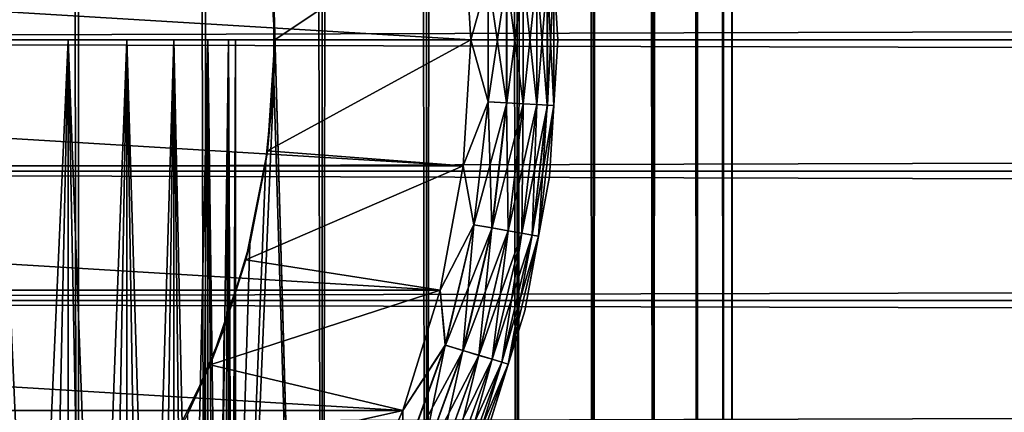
# Model space of a CAD drawing. Extents: x -265 to 265, y 0 to 747.
# Tile 27 of 256: x -243.18 to -231.88, y 15.73 to 20.23. Entities that reach past the tile are written whole.
import ezdxf

# ---------------------------------------------------------------- set-up
doc = ezdxf.new("R2010")
doc.units = 0
doc.header["$LTSCALE"] = 65.185185
for name, color, linetype in [('43', 7, 'CONTINUOUS'), ('44', 7, 'CONTINUOUS'), ('51', 7, 'CONTINUOUS'), ('52', 7, 'CONTINUOUS'), ('60', 7, 'CONTINUOUS'), ('61', 7, 'CONTINUOUS'), ('62', 7, 'CONTINUOUS'), ('66', 7, 'CONTINUOUS'), ('70', 7, 'CONTINUOUS'), ('74', 7, 'CONTINUOUS'), ('75', 7, 'CONTINUOUS'), ('76', 7, 'CONTINUOUS'), ('77', 7, 'CONTINUOUS')]:
    doc.layers.add(name, color=color, linetype=linetype)

msp = doc.modelspace()

# ---------------------------------------------------------------- linework, layer by layer
at = {"layer": '43', "color": 7, "linetype": 'CONTINUOUS'}
for points in [[(-263, 21.507, 39.909), (-263, 20, 40), (263, 21.507, 39.909), (-263, 21.507, 39.909)], [(263, 21.507, 39.909), (-263, 20, 40), (263, 20, 40), (263, 21.507, 39.909)], [(-263, 20, 15), (-263, 21.507, 15.091), (263, 20, 15), (-263, 20, 15)], [(263, 20, 15), (-263, 21.507, 15.091), (263, 21.507, 15.091), (263, 20, 15)]]:
    msp.add_3dface(points, dxfattribs=at)
at = {"layer": '44', "color": 7, "linetype": 'CONTINUOUS'}
for points in [[(263, 20, 40), (-263, 20, 40), (-263, 18.493, 39.909), (263, 20, 40)], [(-263, 20, 15), (263, 20, 15), (263, 18.493, 15.091), (-263, 20, 15)], [(-263, 18.493, 15.091), (-263, 20, 15), (263, 18.493, 15.091), (-263, 18.493, 15.091)], [(263, 20, 40), (-263, 18.493, 39.909), (263, 18.493, 39.909), (263, 20, 40)], [(-263, 17.009, 15.363), (-263, 18.493, 15.091), (263, 17.009, 15.363), (-263, 17.009, 15.363)], [(263, 17.009, 15.363), (-263, 18.493, 15.091), (263, 18.493, 15.091), (263, 17.009, 15.363)], [(-263, 18.493, 39.909), (-263, 17.009, 39.637), (263, 18.493, 39.909), (-263, 18.493, 39.909)], [(263, 18.493, 39.909), (-263, 17.009, 39.637), (263, 17.009, 39.637), (263, 18.493, 39.909)], [(-263, 15.567, 15.812), (-263, 17.009, 15.363), (263, 15.567, 15.812), (-263, 15.567, 15.812)], [(263, 15.567, 15.812), (-263, 17.009, 15.363), (263, 17.009, 15.363), (263, 15.567, 15.812)], [(-263, 17.009, 39.637), (-263, 15.567, 39.188), (263, 17.009, 39.637), (-263, 17.009, 39.637)], [(263, 17.009, 39.637), (-263, 15.567, 39.188), (263, 15.567, 39.188), (263, 17.009, 39.637)]]:
    msp.add_3dface(points, dxfattribs=at)
at = {"layer": '51', "color": 7, "linetype": 'CONTINUOUS'}
for points in [[(-244.059, 1, 13.773), (-242.5, 1, 12.99), (-244.059, 739, 13.773), (-244.059, 1, 13.773)], [(-244.059, 739, 13.773), (-242.5, 1, 12.99), (-242.5, 739, 12.99), (-244.059, 739, 13.773)], [(-242.5, 1, 12.99), (-241.043, 1, 12.032), (-242.5, 739, 12.99), (-242.5, 1, 12.99)], [(-242.5, 739, 12.99), (-241.043, 1, 12.032), (-241.043, 739, 12.032), (-242.5, 739, 12.99)], [(-241.043, 1, 12.032), (-239.706, 1, 10.911), (-241.043, 739, 12.032), (-241.043, 1, 12.032)], [(-241.043, 739, 12.032), (-239.706, 1, 10.911), (-239.706, 739, 10.911), (-241.043, 739, 12.032)], [(-239.706, 1, 10.911), (-238.509, 1, 9.642), (-239.706, 739, 10.911), (-239.706, 1, 10.911)], [(-239.706, 739, 10.911), (-238.509, 1, 9.642), (-238.509, 739, 9.642), (-239.706, 739, 10.911)], [(-238.509, 1, 9.642), (-237.468, 1, 8.243), (-238.509, 739, 9.642), (-238.509, 1, 9.642)], [(-238.509, 739, 9.642), (-237.468, 1, 8.243), (-237.468, 739, 8.243), (-238.509, 739, 9.642)], [(-237.468, 1, 8.243), (-236.596, 1, 6.732), (-237.468, 739, 8.243), (-237.468, 1, 8.243)], [(-237.468, 739, 8.243), (-236.596, 1, 6.732), (-236.596, 739, 6.732), (-237.468, 739, 8.243)], [(-236.596, 1, 6.732), (-235.905, 1, 5.13), (-236.596, 739, 6.732), (-236.596, 1, 6.732)], [(-236.596, 739, 6.732), (-235.905, 1, 5.13), (-235.905, 739, 5.13), (-236.596, 739, 6.732)], [(-235.905, 1, 5.13), (-235.404, 1, 3.459), (-235.905, 739, 5.13), (-235.905, 1, 5.13)], [(-235.905, 739, 5.13), (-235.404, 1, 3.459), (-235.404, 739, 3.459), (-235.905, 739, 5.13)], [(-235.404, 1, 3.459), (-235.101, 1, 1.741), (-235.404, 739, 3.459), (-235.404, 1, 3.459)], [(-235.404, 739, 3.459), (-235.101, 1, 1.741), (-235.101, 739, 1.741), (-235.404, 739, 3.459)], [(-235.101, 1, 1.741), (-235, 1), (-235.101, 739, 1.741), (-235.101, 1, 1.741)], [(-235.101, 739, 1.741), (-235, 1), (-235, 739), (-235.101, 739, 1.741)]]:
    msp.add_3dface(points, dxfattribs=at)
at = {"layer": '52', "color": 7, "linetype": 'CONTINUOUS'}
for points in [[(-239.706, 739, -10.911), (-239.706, 1, -10.911), (-240.261, 20.462, -11.408), (-239.706, 739, -10.911)], [(-238.509, 1, -9.642), (-239.706, 1, -10.911), (-238.509, 739, -9.642), (-238.509, 1, -9.642)], [(-238.509, 739, -9.642), (-239.706, 1, -10.911), (-239.706, 739, -10.911), (-238.509, 739, -9.642)], [(-237.468, 1, -8.243), (-238.509, 1, -9.642), (-237.468, 739, -8.243), (-237.468, 1, -8.243)], [(-237.468, 739, -8.243), (-238.509, 1, -9.642), (-238.509, 739, -9.642), (-237.468, 739, -8.243)], [(-236.596, 1, -6.732), (-237.468, 1, -8.243), (-236.596, 739, -6.732), (-236.596, 1, -6.732)], [(-236.596, 739, -6.732), (-237.468, 1, -8.243), (-237.468, 739, -8.243), (-236.596, 739, -6.732)], [(-235.905, 1, -5.13), (-236.596, 1, -6.732), (-235.905, 739, -5.13), (-235.905, 1, -5.13)], [(-235.905, 739, -5.13), (-236.596, 1, -6.732), (-236.596, 739, -6.732), (-235.905, 739, -5.13)], [(-235.404, 1, -3.459), (-235.905, 1, -5.13), (-235.404, 739, -3.459), (-235.404, 1, -3.459)], [(-235.404, 739, -3.459), (-235.905, 1, -5.13), (-235.905, 739, -5.13), (-235.404, 739, -3.459)], [(-235.101, 1, -1.741), (-235.404, 1, -3.459), (-235.101, 739, -1.741), (-235.101, 1, -1.741)], [(-235.101, 739, -1.741), (-235.404, 1, -3.459), (-235.404, 739, -3.459), (-235.101, 739, -1.741)], [(-235, 739), (-235, 1), (-235.101, 1, -1.741), (-235, 739)], [(-235, 739), (-235.101, 1, -1.741), (-235.101, 739, -1.741), (-235, 739)], [(-240.261, 19.538, -11.408), (-240.261, 20.462, -11.408), (-239.706, 1, -10.911), (-240.261, 19.538, -11.408)], [(-239.706, 1, -10.911), (-241.043, 1, -12.032), (-240.261, 19.538, -11.408), (-239.706, 1, -10.911)], [(-240.261, 19.538, -11.408), (-241.043, 1, -12.032), (-240.35, 18.608, -11.484), (-240.261, 19.538, -11.408)], [(-240.35, 18.608, -11.484), (-241.043, 1, -12.032), (-240.535, 17.66, -11.637), (-240.35, 18.608, -11.484)], [(-240.535, 17.66, -11.637), (-241.043, 1, -12.032), (-240.828, 16.692, -11.869), (-240.535, 17.66, -11.637)], [(-240.828, 16.692, -11.869), (-241.043, 1, -12.032), (-241.246, 15.707, -12.181), (-240.828, 16.692, -11.869)]]:
    msp.add_3dface(points, dxfattribs=at)
at = {"layer": '60', "color": 7, "linetype": 'CONTINUOUS'}
for points in [[(-240.333, 21.273, -25), (-240.261, 20.462, -11.408), (-240.25, 20, -25), (-240.333, 21.273, -25)], [(-240.261, 20.462, -11.408), (-240.261, 19.538, -11.408), (-240.25, 20, -25), (-240.261, 20.462, -11.408)], [(-240.25, 20, -25), (-240.261, 19.538, -11.408), (-240.333, 18.727, -25), (-240.25, 20, -25)], [(-240.261, 19.538, -11.408), (-240.35, 18.608, -11.484), (-240.333, 18.727, -25), (-240.261, 19.538, -11.408)], [(-240.333, 18.727, -25), (-240.535, 17.66, -11.637), (-240.582, 17.477, -25), (-240.333, 18.727, -25)], [(-240.35, 18.608, -11.484), (-240.535, 17.66, -11.637), (-240.333, 18.727, -25), (-240.35, 18.608, -11.484)], [(-240.535, 17.66, -11.637), (-240.828, 16.692, -11.869), (-240.582, 17.477, -25), (-240.535, 17.66, -11.637)], [(-240.582, 17.477, -25), (-240.828, 16.692, -11.869), (-240.992, 16.269, -25), (-240.582, 17.477, -25)], [(-240.828, 16.692, -11.869), (-241.246, 15.707, -12.181), (-240.992, 16.269, -25), (-240.828, 16.692, -11.869)], [(-240.992, 16.269, -25), (-241.246, 15.707, -12.181), (-241.556, 15.125, -25), (-240.992, 16.269, -25)]]:
    msp.add_3dface(points, dxfattribs=at)
at = {"layer": '61', "color": 7, "linetype": 'CONTINUOUS'}
for points in [[(-240.333, 21.273, -25), (-240.25, 20, -25), (-238.087, 21.446, -25), (-240.333, 21.273, -25)], [(-238.087, 21.446, -25), (-240.25, 20, -25), (-238, 20, -25), (-238.087, 21.446, -25)], [(-240.25, 20, -25), (-240.333, 18.727, -25), (-238, 20, -25), (-240.25, 20, -25)], [(-238, 20, -25), (-240.333, 18.727, -25), (-238.087, 18.554, -25), (-238, 20, -25)], [(-240.333, 18.727, -25), (-240.582, 17.477, -25), (-238.087, 18.554, -25), (-240.333, 18.727, -25)], [(-238.087, 18.554, -25), (-240.582, 17.477, -25), (-238.349, 17.128, -25), (-238.087, 18.554, -25)], [(-240.582, 17.477, -25), (-240.992, 16.269, -25), (-238.349, 17.128, -25), (-240.582, 17.477, -25)], [(-238.349, 17.128, -25), (-240.992, 16.269, -25), (-238.78, 15.745, -25), (-238.349, 17.128, -25)], [(-240.992, 16.269, -25), (-241.556, 15.125, -25), (-238.78, 15.745, -25), (-240.992, 16.269, -25)], [(-238.78, 15.745, -25), (-241.556, 15.125, -25), (-239.375, 14.423, -25), (-238.78, 15.745, -25)]]:
    msp.add_3dface(points, dxfattribs=at)
at = {"layer": '62', "color": 7, "linetype": 'CONTINUOUS'}
for points in [[(-262, 20, -75), (-261.913, 21.446, -75), (-238, 20, -75), (-262, 20, -75)], [(-238, 20, -75), (-261.913, 21.446, -75), (-238.087, 21.446, -75), (-238, 20, -75)], [(-261.913, 18.554, -75), (-262, 20, -75), (-238.087, 18.554, -75), (-261.913, 18.554, -75)], [(-238.087, 18.554, -75), (-262, 20, -75), (-238, 20, -75), (-238.087, 18.554, -75)], [(-261.651, 17.128, -75), (-261.913, 18.554, -75), (-238.349, 17.128, -75), (-261.651, 17.128, -75)], [(-238.349, 17.128, -75), (-261.913, 18.554, -75), (-238.087, 18.554, -75), (-238.349, 17.128, -75)], [(-261.22, 15.745, -75), (-261.651, 17.128, -75), (-238.78, 15.745, -75), (-261.22, 15.745, -75)], [(-238.78, 15.745, -75), (-261.651, 17.128, -75), (-238.349, 17.128, -75), (-238.78, 15.745, -75)], [(-260.625, 14.423, -75), (-261.22, 15.745, -75), (-239.375, 14.423, -75), (-260.625, 14.423, -75)], [(-239.375, 14.423, -75), (-261.22, 15.745, -75), (-238.78, 15.745, -75), (-239.375, 14.423, -75)]]:
    msp.add_3dface(points, dxfattribs=at)
at = {"layer": '66', "color": 7, "linetype": 'CONTINUOUS'}
for points in [[(-237, 20, -74), (-237.095, 21.567, -74), (-237, 20, -26), (-237, 20, -74)], [(-237, 20, -26), (-237.095, 21.567, -74), (-237.095, 21.567, -26), (-237, 20, -26)], [(-237.095, 18.433, -74), (-237, 20, -74), (-237.095, 18.433, -26), (-237.095, 18.433, -74)], [(-237.095, 18.433, -26), (-237, 20, -74), (-237, 20, -26), (-237.095, 18.433, -26)], [(-237.378, 16.889, -74), (-237.095, 18.433, -74), (-237.378, 16.889, -26), (-237.378, 16.889, -74)], [(-237.378, 16.889, -26), (-237.095, 18.433, -74), (-237.095, 18.433, -26), (-237.378, 16.889, -26)], [(-237.845, 15.39, -74), (-237.378, 16.889, -74), (-237.845, 15.39, -26), (-237.845, 15.39, -74)], [(-237.845, 15.39, -26), (-237.378, 16.889, -74), (-237.378, 16.889, -26), (-237.845, 15.39, -26)]]:
    msp.add_3dface(points, dxfattribs=at)
at = {"layer": '70', "color": 7, "linetype": 'CONTINUOUS'}
for points in [[(-237.095, 21.567, -74), (-237, 20, -74), (-237.047, 20.754, -74.223), (-237.095, 21.567, -74)], [(-238, 20, -75), (-238.087, 21.446, -75), (-237.799, 20.711, -74.975), (-238, 20, -75)], [(-237.799, 19.289, -74.975), (-238, 20, -75), (-237.799, 20.711, -74.975), (-237.799, 19.289, -74.975)], [(-237.588, 19.277, -74.901), (-237.799, 20.711, -74.975), (-237.588, 20.723, -74.901), (-237.588, 19.277, -74.901)], [(-237.799, 19.289, -74.975), (-237.799, 20.711, -74.975), (-237.588, 19.277, -74.901), (-237.799, 19.289, -74.975)], [(-237.398, 19.266, -74.782), (-237.588, 20.723, -74.901), (-237.398, 20.734, -74.782), (-237.398, 19.266, -74.782)], [(-237.588, 19.277, -74.901), (-237.588, 20.723, -74.901), (-237.398, 19.266, -74.782), (-237.588, 19.277, -74.901)], [(-237.24, 19.257, -74.624), (-237.398, 20.734, -74.782), (-237.24, 20.743, -74.624), (-237.24, 19.257, -74.624)], [(-237.398, 19.266, -74.782), (-237.398, 20.734, -74.782), (-237.24, 19.257, -74.624), (-237.398, 19.266, -74.782)], [(-237.121, 19.25, -74.434), (-237.24, 20.743, -74.624), (-237.121, 20.75, -74.434), (-237.121, 19.25, -74.434)], [(-237.24, 19.257, -74.624), (-237.24, 20.743, -74.624), (-237.121, 19.25, -74.434), (-237.24, 19.257, -74.624)], [(-237.047, 19.246, -74.223), (-237.121, 20.75, -74.434), (-237.047, 20.754, -74.223), (-237.047, 19.246, -74.223)], [(-237.121, 19.25, -74.434), (-237.121, 20.75, -74.434), (-237.047, 19.246, -74.223), (-237.121, 19.25, -74.434)], [(-237, 20, -74), (-237.047, 19.246, -74.223), (-237.047, 20.754, -74.223), (-237, 20, -74)], [(-238.087, 18.554, -75), (-238, 20, -75), (-237.799, 19.289, -74.975), (-238.087, 18.554, -75)], [(-237, 20, -74), (-237.095, 18.433, -74), (-237.047, 19.246, -74.223), (-237, 20, -74)], [(-237.964, 17.878, -74.975), (-238.087, 18.554, -75), (-237.799, 19.289, -74.975), (-237.964, 17.878, -74.975)], [(-237.964, 17.878, -74.975), (-237.799, 19.289, -74.975), (-237.756, 17.841, -74.901), (-237.964, 17.878, -74.975)], [(-237.756, 17.841, -74.901), (-237.799, 19.289, -74.975), (-237.588, 19.277, -74.901), (-237.756, 17.841, -74.901)], [(-237.756, 17.841, -74.901), (-237.588, 19.277, -74.901), (-237.569, 17.808, -74.782), (-237.756, 17.841, -74.901)], [(-237.569, 17.808, -74.782), (-237.588, 19.277, -74.901), (-237.398, 19.266, -74.782), (-237.569, 17.808, -74.782)], [(-237.569, 17.808, -74.782), (-237.398, 19.266, -74.782), (-237.413, 17.781, -74.624), (-237.569, 17.808, -74.782)], [(-237.413, 17.781, -74.624), (-237.398, 19.266, -74.782), (-237.24, 19.257, -74.624), (-237.413, 17.781, -74.624)], [(-237.413, 17.781, -74.624), (-237.24, 19.257, -74.624), (-237.295, 17.76, -74.434), (-237.413, 17.781, -74.624)], [(-237.295, 17.76, -74.434), (-237.24, 19.257, -74.624), (-237.121, 19.25, -74.434), (-237.295, 17.76, -74.434)], [(-237.295, 17.76, -74.434), (-237.121, 19.25, -74.434), (-237.222, 17.747, -74.223), (-237.295, 17.76, -74.434)], [(-237.222, 17.747, -74.223), (-237.121, 19.25, -74.434), (-237.047, 19.246, -74.223), (-237.222, 17.747, -74.223)], [(-237.095, 18.433, -74), (-237.222, 17.747, -74.223), (-237.047, 19.246, -74.223), (-237.095, 18.433, -74)], [(-238.349, 17.128, -75), (-238.087, 18.554, -75), (-237.964, 17.878, -74.975), (-238.349, 17.128, -75)], [(-237.095, 18.433, -74), (-237.378, 16.889, -74), (-237.222, 17.747, -74.223), (-237.095, 18.433, -74)], [(-238.292, 16.495, -74.975), (-238.349, 17.128, -75), (-237.964, 17.878, -74.975), (-238.292, 16.495, -74.975)], [(-238.292, 16.495, -74.975), (-237.964, 17.878, -74.975), (-238.089, 16.434, -74.901), (-238.292, 16.495, -74.975)], [(-238.089, 16.434, -74.901), (-237.964, 17.878, -74.975), (-237.756, 17.841, -74.901), (-238.089, 16.434, -74.901)], [(-238.089, 16.434, -74.901), (-237.756, 17.841, -74.901), (-237.907, 16.38, -74.782), (-238.089, 16.434, -74.901)], [(-237.907, 16.38, -74.782), (-237.756, 17.841, -74.901), (-237.569, 17.808, -74.782), (-237.907, 16.38, -74.782)], [(-237.907, 16.38, -74.782), (-237.569, 17.808, -74.782), (-237.755, 16.334, -74.624), (-237.907, 16.38, -74.782)], [(-237.755, 16.334, -74.624), (-237.569, 17.808, -74.782), (-237.413, 17.781, -74.624), (-237.755, 16.334, -74.624)], [(-237.755, 16.334, -74.624), (-237.413, 17.781, -74.624), (-237.641, 16.3, -74.434), (-237.755, 16.334, -74.624)], [(-237.641, 16.3, -74.434), (-237.413, 17.781, -74.624), (-237.295, 17.76, -74.434), (-237.641, 16.3, -74.434)], [(-237.641, 16.3, -74.434), (-237.295, 17.76, -74.434), (-237.57, 16.279, -74.223), (-237.641, 16.3, -74.434)], [(-237.57, 16.279, -74.223), (-237.295, 17.76, -74.434), (-237.222, 17.747, -74.223), (-237.57, 16.279, -74.223)], [(-237.378, 16.889, -74), (-237.57, 16.279, -74.223), (-237.222, 17.747, -74.223), (-237.378, 16.889, -74)], [(-238.78, 15.745, -75), (-238.349, 17.128, -75), (-238.292, 16.495, -74.975), (-238.78, 15.745, -75)], [(-237.378, 16.889, -74), (-237.845, 15.39, -74), (-237.57, 16.279, -74.223), (-237.378, 16.889, -74)], [(-238.778, 15.159, -74.975), (-238.78, 15.745, -75), (-238.292, 16.495, -74.975), (-238.778, 15.159, -74.975)], [(-238.778, 15.159, -74.975), (-238.292, 16.495, -74.975), (-238.584, 15.076, -74.901), (-238.778, 15.159, -74.975)], [(-238.584, 15.076, -74.901), (-238.292, 16.495, -74.975), (-238.089, 16.434, -74.901), (-238.584, 15.076, -74.901)], [(-238.584, 15.076, -74.901), (-238.089, 16.434, -74.901), (-238.409, 15, -74.782), (-238.584, 15.076, -74.901)], [(-238.409, 15, -74.782), (-238.089, 16.434, -74.901), (-237.907, 16.38, -74.782), (-238.409, 15, -74.782)], [(-238.409, 15, -74.782), (-237.907, 16.38, -74.782), (-238.264, 14.937, -74.624), (-238.409, 15, -74.782)], [(-238.264, 14.937, -74.624), (-237.907, 16.38, -74.782), (-237.755, 16.334, -74.624), (-238.264, 14.937, -74.624)], [(-238.264, 14.937, -74.624), (-237.755, 16.334, -74.624), (-238.154, 14.89, -74.434), (-238.264, 14.937, -74.624)], [(-238.154, 14.89, -74.434), (-237.755, 16.334, -74.624), (-237.641, 16.3, -74.434), (-238.154, 14.89, -74.434)], [(-238.154, 14.89, -74.434), (-237.641, 16.3, -74.434), (-238.086, 14.861, -74.223), (-238.154, 14.89, -74.434)], [(-238.086, 14.861, -74.223), (-237.641, 16.3, -74.434), (-237.57, 16.279, -74.223), (-238.086, 14.861, -74.223)], [(-237.845, 15.39, -74), (-238.086, 14.861, -74.223), (-237.57, 16.279, -74.223), (-237.845, 15.39, -74)], [(-239.375, 14.423, -75), (-238.78, 15.745, -75), (-238.778, 15.159, -74.975), (-239.375, 14.423, -75)]]:
    msp.add_3dface(points, dxfattribs=at)
at = {"layer": '74', "color": 7, "linetype": 'CONTINUOUS'}
for points in [[(-237, 20, -26), (-237.095, 21.567, -26), (-237.047, 20.754, -25.779), (-237, 20, -26)], [(-238.087, 21.446, -25), (-238, 20, -25), (-237.798, 20.711, -25.025), (-238.087, 21.446, -25)], [(-237.798, 20.711, -25.025), (-238, 20, -25), (-237.798, 19.289, -25.025), (-237.798, 20.711, -25.025)], [(-237.798, 20.711, -25.025), (-237.798, 19.289, -25.025), (-237.587, 20.723, -25.099), (-237.798, 20.711, -25.025)], [(-237.587, 20.723, -25.099), (-237.798, 19.289, -25.025), (-237.587, 19.277, -25.099), (-237.587, 20.723, -25.099)], [(-237.587, 20.723, -25.099), (-237.587, 19.277, -25.099), (-237.398, 20.734, -25.218), (-237.587, 20.723, -25.099)], [(-237.398, 20.734, -25.218), (-237.587, 19.277, -25.099), (-237.398, 19.266, -25.218), (-237.398, 20.734, -25.218)], [(-237.398, 20.734, -25.218), (-237.398, 19.266, -25.218), (-237.239, 20.743, -25.377), (-237.398, 20.734, -25.218)], [(-237.239, 20.743, -25.377), (-237.398, 19.266, -25.218), (-237.239, 19.257, -25.377), (-237.239, 20.743, -25.377)], [(-237.239, 20.743, -25.377), (-237.239, 19.257, -25.377), (-237.12, 20.75, -25.567), (-237.239, 20.743, -25.377)], [(-237.12, 20.75, -25.567), (-237.239, 19.257, -25.377), (-237.12, 19.25, -25.567), (-237.12, 20.75, -25.567)], [(-237.12, 20.75, -25.567), (-237.12, 19.25, -25.567), (-237.047, 20.754, -25.779), (-237.12, 20.75, -25.567)], [(-237.047, 20.754, -25.779), (-237.12, 19.25, -25.567), (-237.047, 19.246, -25.779), (-237.047, 20.754, -25.779)], [(-237, 20, -26), (-237.047, 20.754, -25.779), (-237.047, 19.246, -25.779), (-237, 20, -26)], [(-238, 20, -25), (-238.087, 18.554, -25), (-237.798, 19.289, -25.025), (-238, 20, -25)], [(-237.095, 18.433, -26), (-237, 20, -26), (-237.047, 19.246, -25.779), (-237.095, 18.433, -26)], [(-237.798, 19.289, -25.025), (-238.087, 18.554, -25), (-237.963, 17.878, -25.025), (-237.798, 19.289, -25.025)], [(-237.798, 19.289, -25.025), (-237.963, 17.878, -25.025), (-237.587, 19.277, -25.099), (-237.798, 19.289, -25.025)], [(-237.587, 19.277, -25.099), (-237.963, 17.878, -25.025), (-237.755, 17.841, -25.099), (-237.587, 19.277, -25.099)], [(-237.587, 19.277, -25.099), (-237.755, 17.841, -25.099), (-237.398, 19.266, -25.218), (-237.587, 19.277, -25.099)], [(-237.398, 19.266, -25.218), (-237.755, 17.841, -25.099), (-237.568, 17.808, -25.218), (-237.398, 19.266, -25.218)], [(-237.398, 19.266, -25.218), (-237.568, 17.808, -25.218), (-237.239, 19.257, -25.377), (-237.398, 19.266, -25.218)], [(-237.239, 19.257, -25.377), (-237.568, 17.808, -25.218), (-237.412, 17.78, -25.377), (-237.239, 19.257, -25.377)], [(-237.239, 19.257, -25.377), (-237.412, 17.78, -25.377), (-237.12, 19.25, -25.567), (-237.239, 19.257, -25.377)], [(-237.12, 19.25, -25.567), (-237.412, 17.78, -25.377), (-237.295, 17.76, -25.567), (-237.12, 19.25, -25.567)], [(-237.12, 19.25, -25.567), (-237.295, 17.76, -25.567), (-237.047, 19.246, -25.779), (-237.12, 19.25, -25.567)], [(-237.047, 19.246, -25.779), (-237.295, 17.76, -25.567), (-237.222, 17.747, -25.779), (-237.047, 19.246, -25.779)], [(-237.095, 18.433, -26), (-237.047, 19.246, -25.779), (-237.222, 17.747, -25.779), (-237.095, 18.433, -26)], [(-238.087, 18.554, -25), (-238.349, 17.128, -25), (-237.963, 17.878, -25.025), (-238.087, 18.554, -25)], [(-237.378, 16.889, -26), (-237.095, 18.433, -26), (-237.222, 17.747, -25.779), (-237.378, 16.889, -26)], [(-237.963, 17.878, -25.025), (-238.349, 17.128, -25), (-238.291, 16.495, -25.025), (-237.963, 17.878, -25.025)], [(-237.963, 17.878, -25.025), (-238.291, 16.495, -25.025), (-237.755, 17.841, -25.099), (-237.963, 17.878, -25.025)], [(-237.755, 17.841, -25.099), (-238.291, 16.495, -25.025), (-238.088, 16.434, -25.099), (-237.755, 17.841, -25.099)], [(-237.755, 17.841, -25.099), (-238.088, 16.434, -25.099), (-237.568, 17.808, -25.218), (-237.755, 17.841, -25.099)], [(-237.568, 17.808, -25.218), (-238.088, 16.434, -25.099), (-237.906, 16.379, -25.218), (-237.568, 17.808, -25.218)], [(-237.568, 17.808, -25.218), (-237.906, 16.379, -25.218), (-237.412, 17.78, -25.377), (-237.568, 17.808, -25.218)], [(-237.412, 17.78, -25.377), (-237.906, 16.379, -25.218), (-237.755, 16.334, -25.377), (-237.412, 17.78, -25.377)], [(-237.412, 17.78, -25.377), (-237.755, 16.334, -25.377), (-237.295, 17.76, -25.567), (-237.412, 17.78, -25.377)], [(-237.295, 17.76, -25.567), (-237.755, 16.334, -25.377), (-237.641, 16.3, -25.567), (-237.295, 17.76, -25.567)], [(-237.295, 17.76, -25.567), (-237.641, 16.3, -25.567), (-237.222, 17.747, -25.779), (-237.295, 17.76, -25.567)], [(-237.222, 17.747, -25.779), (-237.641, 16.3, -25.567), (-237.57, 16.279, -25.779), (-237.222, 17.747, -25.779)], [(-237.378, 16.889, -26), (-237.222, 17.747, -25.779), (-237.57, 16.279, -25.779), (-237.378, 16.889, -26)], [(-238.349, 17.128, -25), (-238.78, 15.745, -25), (-238.291, 16.495, -25.025), (-238.349, 17.128, -25)], [(-237.845, 15.39, -26), (-237.378, 16.889, -26), (-237.57, 16.279, -25.779), (-237.845, 15.39, -26)], [(-238.291, 16.495, -25.025), (-238.78, 15.745, -25), (-238.777, 15.159, -25.025), (-238.291, 16.495, -25.025)], [(-238.291, 16.495, -25.025), (-238.777, 15.159, -25.025), (-238.088, 16.434, -25.099), (-238.291, 16.495, -25.025)], [(-238.088, 16.434, -25.099), (-238.777, 15.159, -25.025), (-238.583, 15.075, -25.099), (-238.088, 16.434, -25.099)], [(-238.088, 16.434, -25.099), (-238.583, 15.075, -25.099), (-237.906, 16.379, -25.218), (-238.088, 16.434, -25.099)], [(-237.906, 16.379, -25.218), (-238.583, 15.075, -25.099), (-238.409, 15, -25.218), (-237.906, 16.379, -25.218)], [(-237.906, 16.379, -25.218), (-238.409, 15, -25.218), (-237.755, 16.334, -25.377), (-237.906, 16.379, -25.218)], [(-237.755, 16.334, -25.377), (-238.409, 15, -25.218), (-238.263, 14.937, -25.377), (-237.755, 16.334, -25.377)], [(-237.755, 16.334, -25.377), (-238.263, 14.937, -25.377), (-237.641, 16.3, -25.567), (-237.755, 16.334, -25.377)], [(-237.641, 16.3, -25.567), (-238.263, 14.937, -25.377), (-238.154, 14.89, -25.567), (-237.641, 16.3, -25.567)], [(-237.641, 16.3, -25.567), (-238.154, 14.89, -25.567), (-237.57, 16.279, -25.779), (-237.641, 16.3, -25.567)], [(-237.57, 16.279, -25.779), (-238.154, 14.89, -25.567), (-238.086, 14.861, -25.779), (-237.57, 16.279, -25.779)], [(-237.845, 15.39, -26), (-237.57, 16.279, -25.779), (-238.086, 14.861, -25.779), (-237.845, 15.39, -26)], [(-238.78, 15.745, -25), (-239.375, 14.423, -25), (-238.777, 15.159, -25.025), (-238.78, 15.745, -25)]]:
    msp.add_3dface(points, dxfattribs=at)
at = {"layer": '75', "color": 7, "linetype": 'CONTINUOUS'}
for points in [[(-242.622, 20, 5.661), (-243.424, 20, 6.576), (-242.622, 20, -5.661), (-242.622, 20, 5.661)], [(-242.622, 20, -5.661), (-243.424, 20, 6.576), (-243.424, 20, -6.576), (-242.622, 20, -5.661)], [(-241.946, 20, 4.65), (-242.622, 20, 5.661), (-241.946, 20, -4.65), (-241.946, 20, 4.65)], [(-241.946, 20, -4.65), (-242.622, 20, 5.661), (-242.622, 20, -5.661), (-241.946, 20, -4.65)], [(-241.408, 20, 3.559), (-241.946, 20, 4.65), (-241.408, 20, -3.559), (-241.408, 20, 3.559)], [(-241.408, 20, -3.559), (-241.946, 20, 4.65), (-241.946, 20, -4.65), (-241.408, 20, -3.559)], [(-241.017, 20, 2.407), (-241.408, 20, 3.559), (-241.017, 20, -2.407), (-241.017, 20, 2.407)], [(-241.017, 20, -2.407), (-241.408, 20, 3.559), (-241.408, 20, -3.559), (-241.017, 20, -2.407)], [(-240.78, 20, 1.214), (-241.017, 20, 2.407), (-240.78, 20, -1.214), (-240.78, 20, 1.214)], [(-240.78, 20, -1.214), (-241.017, 20, 2.407), (-241.017, 20, -2.407), (-240.78, 20, -1.214)], [(-240.7, 20), (-240.78, 20, 1.214), (-240.78, 20, -1.214), (-240.7, 20)]]:
    msp.add_3dface(points, dxfattribs=at)
at = {"layer": '76', "color": 7, "linetype": 'CONTINUOUS'}
for points in [[(-243.424, 20, 6.576), (-242.622, 20, 5.661), (-243.424, 2, 6.576), (-243.424, 20, 6.576)], [(-243.424, 2, 6.576), (-242.622, 20, 5.661), (-243.008, 2, 6.132), (-243.424, 2, 6.576)], [(-243.008, 2, 6.132), (-242.622, 20, 5.661), (-242.622, 2, 5.661), (-243.008, 2, 6.132)], [(-242.622, 20, 5.661), (-241.946, 20, 4.65), (-242.622, 2, 5.661), (-242.622, 20, 5.661)], [(-242.622, 2, 5.661), (-241.946, 20, 4.65), (-242.267, 2, 5.167), (-242.622, 2, 5.661)], [(-242.267, 2, 5.167), (-241.946, 20, 4.65), (-241.946, 2, 4.65), (-242.267, 2, 5.167)], [(-241.946, 20, 4.65), (-241.408, 20, 3.559), (-241.946, 2, 4.65), (-241.946, 20, 4.65)], [(-241.946, 2, 4.65), (-241.408, 20, 3.559), (-241.659, 2, 4.113), (-241.946, 2, 4.65)], [(-241.659, 2, 4.113), (-241.408, 20, 3.559), (-241.408, 2, 3.559), (-241.659, 2, 4.113)], [(-241.408, 20, 3.559), (-241.017, 20, 2.407), (-241.408, 2, 3.559), (-241.408, 20, 3.559)], [(-241.408, 2, 3.559), (-241.017, 20, 2.407), (-241.194, 2, 2.989), (-241.408, 2, 3.559)], [(-241.194, 2, 2.989), (-241.017, 20, 2.407), (-241.017, 2, 2.407), (-241.194, 2, 2.989)], [(-241.017, 20, 2.407), (-240.78, 20, 1.214), (-241.017, 2, 2.407), (-241.017, 20, 2.407)], [(-241.017, 2, 2.407), (-240.78, 20, 1.214), (-240.879, 2, 1.814), (-241.017, 2, 2.407)], [(-240.879, 2, 1.814), (-240.78, 20, 1.214), (-240.78, 2, 1.214), (-240.879, 2, 1.814)], [(-240.78, 20, 1.214), (-240.7, 20), (-240.78, 2, 1.214), (-240.78, 20, 1.214)], [(-240.78, 2, 1.214), (-240.7, 20), (-240.72, 2, 0.608), (-240.78, 2, 1.214)], [(-240.72, 2, 0.608), (-240.7, 20), (-240.7, 2), (-240.72, 2, 0.608)]]:
    msp.add_3dface(points, dxfattribs=at)
at = {"layer": '77', "color": 7, "linetype": 'CONTINUOUS'}
for points in [[(-242.622, 20, -5.661), (-243.424, 20, -6.576), (-242.622, 2, -5.661), (-242.622, 20, -5.661)], [(-242.622, 2, -5.661), (-243.424, 20, -6.576), (-243.008, 2, -6.132), (-242.622, 2, -5.661)], [(-243.008, 2, -6.132), (-243.424, 20, -6.576), (-243.424, 2, -6.576), (-243.008, 2, -6.132)], [(-241.946, 20, -4.65), (-242.622, 20, -5.661), (-241.946, 2, -4.65), (-241.946, 20, -4.65)], [(-241.946, 2, -4.65), (-242.622, 20, -5.661), (-242.267, 2, -5.167), (-241.946, 2, -4.65)], [(-242.267, 2, -5.167), (-242.622, 20, -5.661), (-242.622, 2, -5.661), (-242.267, 2, -5.167)], [(-241.408, 20, -3.559), (-241.946, 20, -4.65), (-241.408, 2, -3.559), (-241.408, 20, -3.559)], [(-241.408, 2, -3.559), (-241.946, 20, -4.65), (-241.659, 2, -4.113), (-241.408, 2, -3.559)], [(-241.659, 2, -4.113), (-241.946, 20, -4.65), (-241.946, 2, -4.65), (-241.659, 2, -4.113)], [(-241.017, 20, -2.407), (-241.408, 20, -3.559), (-241.017, 2, -2.407), (-241.017, 20, -2.407)], [(-241.017, 2, -2.407), (-241.408, 20, -3.559), (-241.194, 2, -2.989), (-241.017, 2, -2.407)], [(-241.194, 2, -2.989), (-241.408, 20, -3.559), (-241.408, 2, -3.559), (-241.194, 2, -2.989)], [(-240.78, 20, -1.214), (-241.017, 20, -2.407), (-240.78, 2, -1.214), (-240.78, 20, -1.214)], [(-240.78, 2, -1.214), (-241.017, 20, -2.407), (-240.879, 2, -1.814), (-240.78, 2, -1.214)], [(-240.879, 2, -1.814), (-241.017, 20, -2.407), (-241.017, 2, -2.407), (-240.879, 2, -1.814)], [(-240.7, 20), (-240.78, 20, -1.214), (-240.7, 2), (-240.7, 20)], [(-240.7, 2), (-240.78, 20, -1.214), (-240.72, 2, -0.608), (-240.7, 2)], [(-240.72, 2, -0.608), (-240.78, 20, -1.214), (-240.78, 2, -1.214), (-240.72, 2, -0.608)]]:
    msp.add_3dface(points, dxfattribs=at)

doc.saveas('drawing.dxf')
